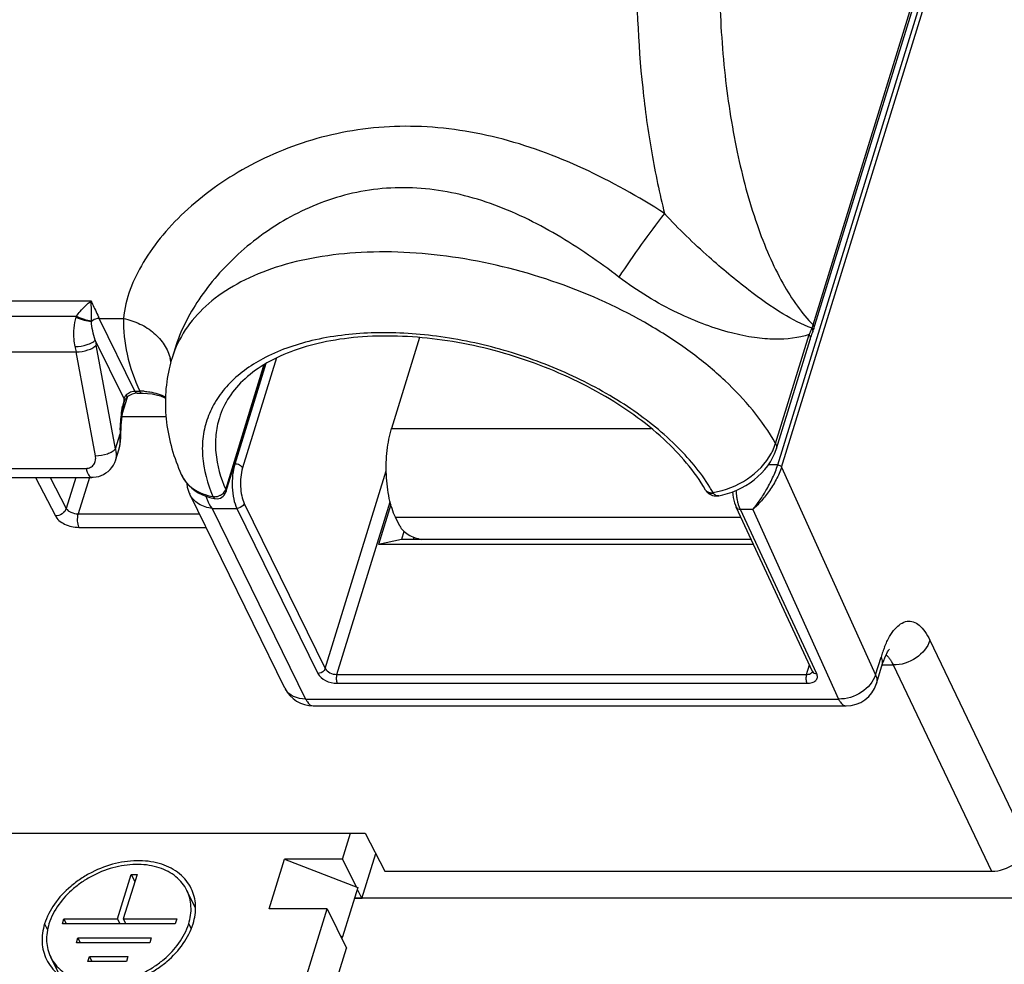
# Model space of a CAD drawing. Header units: millimetres. Extents: x 0 to 594, y 0 to 420.
# Tile 51 of 120: x 385 to 404, y 146 to 164. Entities that reach past the tile are written whole.
import ezdxf

# ---------------------------------------------------------------- set-up
doc = ezdxf.new("R2010")
doc.units = ezdxf.units.MM
doc.header["$LTSCALE"] = 32.67
doc.layers.get('0').update_dxf_attribs({"linetype": 'CONTINUOUS'})
doc.layers.add('3_ALL_AXES', color=7, linetype='CONTINUOUS')

msp = doc.modelspace()

# ---------------------------------------------------------------- linework, layer by layer
at = {"color": 9, "linetype": 'CONTINUOUS'}
for p, q in [((399.58862, 155.69951), (402.7581, 165.95594)), ((399.66265, 155.66124), (402.83213, 165.91768)), ((400.25899, 158.3608), (402.60984, 165.96818)), ((378.4849, 158.81492), (386.55339, 158.81492)), ((378.89263, 158.52462), (386.27599, 158.52461)), ((387.38448, 157.10099), (386.70729, 158.48097)), ((386.70729, 158.48097), (387.16615, 158.48089)), ((399.548, 156.10883), (400.18716, 158.17713)), ((387.17877, 156.95249), (386.63139, 158.06799)), ((387.01603, 156.00585), (386.6481, 157.97402)), ((379.08219, 157.84419), (386.26647, 157.84419)), ((386.63439, 155.87602), (386.26647, 157.84419)), ((389.87, 157.62255), (389.2815, 155.71816)), ((390.07374, 157.73115), (389.42863, 155.64357)), ((389.10727, 155.23518), (389.82788, 157.56708)), ((387.38448, 157.10099), (387.47493, 157.10099)), ((387.01603, 156.00585), (387.10451, 156.2922)), ((387.10451, 156.2922), (387.11871, 156.29049)), ((392.25661, 156.39322), (397.1878, 156.39322)), ((379.71614, 155.63545), (386.4583, 155.63545)), ((390.99627, 151.83628), (392.15622, 155.58987)), ((399.58862, 155.69951), (399.40703, 155.69947)), ((399.66265, 155.66124), (401.44486, 151.71766)), ((385.49367, 155.46528), (385.87354, 154.73197)), ((385.77611, 155.46528), (386.08145, 154.87584)), ((386.2636, 155.46528), (386.08145, 154.87584)), ((386.51888, 155.46528), (386.30444, 154.77134)), ((389.45886, 154.9692), (390.99627, 151.83628)), ((391.21697, 151.72439), (392.22941, 155.00066)), ((389.31928, 154.8752), (390.85669, 151.74228)), ((399.11584, 154.85655), (398.8794, 154.85655)), ((400.32863, 151.73903), (398.8794, 154.85655)), ((399.11584, 154.85655), (400.74238, 151.25743)), ((386.30444, 154.77134), (388.60804, 154.77134)), ((392.33218, 154.7073), (398.8892, 154.7073)), ((386.31722, 154.51557), (388.73355, 154.51557)), ((402.47692, 152.37431), (404.3474, 148.46032)), ((401.44486, 151.71766), (401.54893, 152.05442)), ((400.13471, 151.72439), (400.19107, 151.90676)), ((401.56494, 151.90443), (401.77931, 151.90442)), ((401.77931, 151.90442), (403.64976, 147.99048)), ((391.21697, 151.72439), (400.13471, 151.72439)), ((391.22453, 151.5558), (400.14227, 151.5558)), ((390.62489, 151.25743), (400.74238, 151.25743)), ((385.66936, 146.99047), (385.72478, 146.87755)), ((388.40491, 146.99047), (388.45257, 146.89336))]:
    msp.add_line(p, q, dxfattribs=at)
at = {"color": 7, "linetype": 'CONTINUOUS'}
for p, q in [((392.78974, 158.11844), (392.25661, 156.39322)), ((399.56336, 156.01071), (400.20251, 158.07901)), ((388.14609, 157.91766), (388.08876, 157.73211)), ((389.11164, 155.18595), (389.83225, 157.51784)), ((387.42805, 157.06199), (387.5185, 157.06199)), ((387.14681, 156.68246), (387.2417, 156.98952)), ((387.97482, 156.61397), (387.1383, 156.61397)), ((387.02117, 155.80301), (387.07771, 155.986)), ((387.0777, 155.98596), (387.07772, 155.98602)), ((379.82133, 155.46528), (386.56383, 155.46528)), ((388.26474, 155.52042), (388.26489, 155.52008)), ((398.22725, 155.21107), (398.22753, 155.21066)), ((398.22734, 155.21113), (398.23608, 155.19872)), ((398.23608, 155.19872), (398.25415, 155.17778)), ((390.23149, 151.4631), (388.42579, 155.14273)), ((388.91016, 155.06153), (388.91046, 155.06148)), ((398.46879, 155.11612), (398.46824, 155.11603)), ((388.84954, 154.8752), (390.62489, 151.25743)), ((388.84954, 154.8752), (389.31928, 154.8752)), ((392.24205, 154.95215), (392.00662, 154.1903)), ((400.24886, 151.78244), (398.79964, 154.89996)), ((392.41454, 154.53947), (392.33218, 154.7073)), ((392.49267, 154.44026), (392.44542, 154.28733)), ((392.44542, 154.28733), (392.00662, 154.1903)), ((399.12953, 154.1903), (392.00662, 154.1903)), ((401.46088, 151.55028), (401.56494, 151.88703)), ((400.24886, 151.78244), (400.25065, 151.77784)), ((390.77013, 151.12742), (400.88762, 151.12742)), ((383.46574, 148.7118), (391.75529, 148.7118)), ((391.75529, 148.7118), (392.12895, 147.99048)), ((391.69238, 147.47192), (391.95587, 148.32459)), ((391.32633, 148.21785), (391.58264, 147.69554)), ((387.3138, 147.93046), (387.38162, 147.79226)), ((392.12895, 147.99048), (403.64976, 147.99048)), ((388.53527, 147.29075), (388.37132, 147.62485)), ((391.60501, 147.64995), (391.69238, 147.47192)), ((391.69238, 147.47192), (391.55, 147.47192)), ((391.03585, 147.27786), (391.4019, 146.53193)), ((386.03552, 147.08447), (386.08165, 146.99047)), ((387.05237, 147.08447), (387.0985, 146.99047)), ((387.1629, 147.08447), (387.20902, 146.99047)), ((386.30093, 146.72727), (386.34706, 146.63328)), ((391.32476, 146.74305), (391.31081, 146.71754)), ((386.52213, 146.37008), (386.56826, 146.27608)), ((389.2233, 139.48198), (391.4019, 146.53193)), ((385.94944, 146.02273), (385.78585, 146.35609))]:
    msp.add_line(p, q, dxfattribs=at)
at = {"color": 3, "linetype": 'CONTINUOUS'}
for p, q in [((391.32633, 148.21785), (391.47897, 148.7118)), ((389.93058, 147.27786), (390.22106, 148.21785)), ((390.22106, 148.21785), (391.61524, 147.68304)), ((391.32633, 148.21785), (390.22106, 148.21785)), ((387.05237, 147.08447), (387.3138, 147.93046)), ((387.42433, 147.93046), (387.1629, 147.08447)), ((387.3138, 147.93046), (387.42433, 147.93046)), ((391.61524, 147.68304), (391.32476, 146.74305)), ((388.85725, 140.22792), (391.03585, 147.27786)), ((391.03585, 147.27786), (389.93058, 147.27786)), ((386.00647, 146.99047), (386.03552, 147.08447)), ((388.1507, 146.99047), (386.00647, 146.99047)), ((386.03552, 147.08447), (387.05237, 147.08447)), ((387.1629, 147.08447), (388.17975, 147.08447)), ((388.17975, 147.08447), (388.1507, 146.99047)), ((391.32476, 146.74305), (391.29216, 146.75555)), ((386.27188, 146.63328), (386.30093, 146.72727)), ((387.66452, 146.63328), (386.27188, 146.63328)), ((386.30093, 146.72727), (387.69357, 146.72727)), ((387.69357, 146.72727), (387.66452, 146.63328)), ((386.49308, 146.27608), (386.52213, 146.37008)), ((386.52213, 146.37008), (387.25161, 146.37008)), ((387.25161, 146.37008), (387.22256, 146.27608)), ((387.22256, 146.27608), (386.49308, 146.27608))]:
    msp.add_line(p, q, dxfattribs=at)
at = {"color": 7, "linetype": 'CONTINUOUS'}
for points in [[(400.24644, 158.20611), (400.25404, 158.22659), (400.26136, 158.24767), (400.26822, 158.2688), (402.62015, 165.8796)], [(400.20251, 158.07901), (400.20935, 158.10069), (400.21761, 158.12581), (400.22632, 158.15115), (400.23548, 158.17673), (400.2451, 158.20253), (400.24646, 158.20611)], [(389.83222, 157.51781), (389.83836, 157.54133), (389.84247, 157.56685), (389.84401, 157.59245), (389.84339, 157.60742)], [(387.51855, 157.06198), (387.53974, 157.0618), (387.62514, 157.05751), (387.70878, 157.04735), (387.78997, 157.03115), (387.86779, 157.00891), (387.9411, 156.98083), (387.9642, 156.96939)], [(387.18833, 156.91182), (387.19179, 156.92351), (387.19693, 156.93556), (387.2037, 156.94758), (387.21214, 156.9595), (387.22215, 156.97114), (387.22539, 156.97451)], [(387.07773, 155.98605), (387.0898, 156.02976), (387.10229, 156.09013), (387.11106, 156.15304), (387.11639, 156.21818), (387.11871, 156.29045)], [(398.46831, 155.11603), (398.54364, 155.13164), (398.63541, 155.15632), (398.72588, 155.18691), (398.81455, 155.2232), (398.90087, 155.26494), (398.98438, 155.31192), (399.06461, 155.36389), (399.14094, 155.42048), (399.21305, 155.4815), (399.28041, 155.54659), (399.34225, 155.61503), (399.39825, 155.68645), (399.44815, 155.76052), (399.49144, 155.8365), (399.52789, 155.91384), (399.55744, 155.99224), (399.56334, 156.0107)], [(386.56383, 155.46533), (386.59325, 155.46619), (386.64601, 155.47215), (386.69645, 155.4835), (386.74449, 155.49985), (386.79064, 155.52128), (386.83436, 155.54772), (386.87495, 155.57879), (386.91232, 155.61452), (386.94594, 155.65463), (386.97517, 155.69858), (386.9997, 155.74609), (387.01917, 155.79671), (387.02128, 155.80339)], [(388.26488, 155.52009), (388.28287, 155.4827), (388.31884, 155.42099), (388.36098, 155.36288), (388.409, 155.30879), (388.46259, 155.2591), (388.52153, 155.21396), (388.58549, 155.17371), (388.65413, 155.1386), (388.72732, 155.10875), (388.80483, 155.08438), (388.88621, 155.06577), (388.91022, 155.06152)], [(388.3672, 155.35586), (388.36817, 155.33908), (388.3776, 155.28096), (388.3933, 155.22273), (388.4153, 155.16524), (388.42574, 155.14284)], [(398.21899, 155.22451), (398.2195, 155.22362), (398.22214, 155.21919), (398.2248, 155.21489), (398.22753, 155.21066)], [(398.25415, 155.17778), (398.27498, 155.15922), (398.2983, 155.14339), (398.32359, 155.13062), (398.35087, 155.12092), (398.37983, 155.11451), (398.40973, 155.1116), (398.44023, 155.11227), (398.46728, 155.11576)], [(398.72953, 155.1884), (398.73569, 155.13448), (398.74451, 155.08031), (398.75563, 155.02889), (398.76898, 154.98054), (398.78461, 154.93543), (398.7998, 154.89967)], [(401.56496, 151.88711), (401.57869, 151.92984), (401.60016, 151.99042), (401.62094, 152.04263), (401.64064, 152.08686), (401.6589, 152.12357), (401.67535, 152.15315), (401.68949, 152.17587), (401.70064, 152.19182), (401.70829, 152.20154), (401.71066, 152.20426)]]:
    msp.add_lwpolyline(points, dxfattribs=at)
at = {"color": 9, "linetype": 'CONTINUOUS'}
for centre, radius, start, end in [((386.97597, 158.27389), 0.74353, 160.293768, 161.905601), ((387.17623, 158.44056), 0.61783, 180.233198, 181.378147), ((399.24942, 158.62971), 1.04476, 342.582547, 345.085085), ((402.14244, 157.38461), 2.10979, 156.155043, 157.93605), ((402.27337, 157.32682), 2.25291, 154.545109, 156.156894), ((399.22582, 158.63713), 1.0695, 341.350272, 342.5818), ((400.16126, 158.2386), 0.09117, 339.123719, 352.067526), ((392.022, 158.97824), 5.46692, 189.584429, 190.58482), ((392.23746, 158.95999), 6.07435, 189.584429, 190.58482), ((390.02276, 157.13433), 2.02428, 158.306895, 162.824203), ((387.27031, 157.53009), 0.80545, 8.55592, 13.479522), ((392.2829, 158.64459), 2.68107, 203.098974, 203.696764), ((387.33018, 156.92082), 0.15608, 135.360339, 140.960239), ((387.47827, 155.84128), 1.25971, 86.434425, 90.152088), ((389.74328, 156.36126), 2.63181, 167.833954, 170.076176), ((389.54725, 156.40282), 2.43142, 166.934063, 167.817599), ((387.14943, 156.92086), 0.03993, 346.920411, 354.821636), ((390.5668, 156.2588), 3.46245, 178.178894, 179.447445), ((388.97405, 155.27643), 0.13946, 338.351653, 342.797798), ((398.30945, 155.26458), 0.09807, 213.354118, 217.252962), ((395.33203, 153.4242), 3.50015, 31.563854, 31.955681), ((395.41189, 153.4729), 3.40662, 30.016151, 31.569085), ((398.61089, 155.30806), 0.28161, 207.728606, 210.562227), ((388.89508, 155.34068), 0.24319, 283.182218, 296.911537), ((388.89536, 155.34036), 0.24277, 296.88674, 299.774012), ((403.59897, 151.43773), 2.14041, 157.743207, 160.4183), ((403.92357, 151.32189), 2.48506, 160.410355, 162.856183), ((390.51056, 151.60008), 0.31088, 206.143204, 209.902894)]:
    msp.add_arc(centre, radius, start, end, dxfattribs=at)
at = {"color": 7, "linetype": 'CONTINUOUS'}
for centre, radius, start, end in [((390.79464, 156.89602), 2.83211, 162.829278, 167.156753), ((388.93966, 155.23909), 0.18, 260.66398, 342.881732), ((390.77013, 151.72742), 0.6, 206.134977, 270), ((400.88762, 151.72742), 0.6, 270, 342.826494)]:
    msp.add_arc(centre, radius, start, end, dxfattribs=at)
msp.add_ellipse((403.79467, 148.46064), major_axis=(0.53875, 0.26413), ratio=0.72195175, start_param=-2.16733865, end_param=-0.59722756, dxfattribs=at)
at = {"color": 9, "linetype": 'CONTINUOUS'}
for points, knots in [([(397.61787, 170.28244), (397.50734, 169.92474), (397.31259, 169.17194), (397.02418, 167.56446), (396.86191, 165.44092), (396.9495, 163.30046), (397.17794, 161.64218), (397.34388, 160.85168), (397.44032, 160.47198)], [0, 0, 0, 0, 0.11327936, 0.23495411, 0.49380927, 0.75588245, 0.88146386, 1, 1, 1, 1]), ([(399.0892, 169.5365), (398.94489, 169.06955), (398.71119, 168.07019), (398.51299, 166.50009), (398.45806, 164.85339), (398.54949, 163.21769), (398.78224, 161.67992), (399.09333, 160.50552), (399.4109, 159.68496), (399.66545, 159.16465), (399.94181, 158.72307), (400.15095, 158.46995), (400.25899, 158.3608)], [0, 0, 0, 0, 0.12644635, 0.26477536, 0.40886641, 0.55212374, 0.68801863, 0.81064031, 0.86549232, 0.91544096, 0.96026696, 1, 1, 1, 1]), ([(397.44032, 160.47198), (396.94414, 160.78991), (395.92552, 161.36256), (394.3032, 161.9612), (392.63859, 162.19586), (391.0269, 162.01249), (389.58077, 161.45674), (388.56076, 160.75175), (387.91215, 160.0845), (387.43229, 159.42402), (387.20102, 158.85461), (387.16613, 158.48089)], [0, 0, 0, 0, 0.14476238, 0.28607354, 0.42242559, 0.55382704, 0.68008216, 0.799313, 0.85524258, 0.90779613, 1, 1, 1, 1]), ([(396.57444, 159.26533), (396.19748, 159.55434), (395.42286, 160.09115), (394.36675, 160.60727), (393.48534, 160.86379), (392.82096, 160.96456), (392.15993, 160.9672), (391.30984, 160.84119), (390.32307, 160.46114), (389.33344, 159.74968), (388.58352, 158.89617), (388.24689, 158.24383), (388.14611, 157.91774)], [0, 0, 0, 0, 0.14074813, 0.27862243, 0.34595073, 0.41207986, 0.47708274, 0.54106598, 0.66586597, 0.7860642, 0.89886818, 1, 1, 1, 1]), ([(397.44039, 160.47194), (397.28632, 160.28023), (396.99065, 159.88269), (396.70887, 159.47523), (396.57444, 159.26533)], [0, 0, 0, 0, 0.49665045, 1, 1, 1, 1]), ([(400.23917, 158.29512), (400.04539, 158.36515), (399.62903, 158.58507), (398.98257, 159.04818), (398.22767, 159.67896), (397.70538, 160.17981), (397.44031, 160.47202)], [0, 0, 0, 0, 0.17326233, 0.39283526, 0.66824046, 1, 1, 1, 1]), ([(399.548, 156.10883), (399.29686, 156.55203), (398.7715, 157.17102), (397.92164, 157.87027), (396.88793, 158.54446), (395.42684, 159.20911), (393.56974, 159.68179), (392.01041, 159.78303), (390.85071, 159.66001), (390.08112, 159.47612), (389.40703, 159.20211), (388.8448, 158.84263), (388.41003, 158.4043), (388.21214, 158.05931), (388.14185, 157.88258)], [0, 0, 0, 0, 0.11557154, 0.18064138, 0.24960249, 0.39496801, 0.54247753, 0.682282, 0.74673001, 0.80647934, 0.86120578, 0.9110704, 0.95684903, 1, 1, 1, 1]), ([(400.18716, 158.17713), (399.97965, 158.10924), (399.62494, 158.06799), (399.12786, 158.11162), (398.68505, 158.20411), (398.19566, 158.36042), (397.46109, 158.67351), (396.91934, 159.00093), (396.57444, 159.26533)], [0, 0, 0, 0, 0.16838734, 0.26921655, 0.38462112, 0.51637838, 0.66482303, 1, 1, 1, 1]), ([(386.27599, 158.52461), (386.29697, 158.55551), (386.37897, 158.66197), (386.47735, 158.75501), (386.55339, 158.81492)], [0, 0, 0, 0, 0.27843555, 1, 1, 1, 1]), ([(386.55841, 158.43804), (386.55828, 158.47214), (386.558, 158.59777), (386.55684, 158.72344), (386.55339, 158.81492)], [0, 0, 0, 0, 0.27135264, 1, 1, 1, 1]), ([(386.55339, 158.81492), (386.5658, 158.78626), (386.61514, 158.67405), (386.66705, 158.56297), (386.70729, 158.48097)], [0, 0, 0, 0, 0.25477836, 1, 1, 1, 1]), ([(386.27599, 158.52461), (386.32238, 158.50009), (386.41432, 158.46235), (386.51199, 158.44052), (386.55841, 158.43804)], [0, 0, 0, 0, 0.5302428, 1, 1, 1, 1]), ([(386.2479, 157.94861), (386.24015, 157.99446), (386.21631, 158.17883), (386.22575, 158.37187), (386.26921, 158.50482)], [0, 0, 0, 0, 0.24951962, 1, 1, 1, 1]), ([(386.26921, 158.50482), (386.31709, 158.48121), (386.41157, 158.44566), (386.51146, 158.42653), (386.55859, 158.4257)], [0, 0, 0, 0, 0.53109982, 1, 1, 1, 1]), ([(386.70729, 158.48097), (386.69429, 158.48097), (386.64093, 158.47566), (386.58977, 158.45148), (386.55859, 158.4257)], [0, 0, 0, 0, 0.24308648, 1, 1, 1, 1]), ([(386.63139, 158.06799), (386.61231, 158.12592), (386.57869, 158.24321), (386.5596, 158.36471), (386.55859, 158.4257)], [0, 0, 0, 0, 0.49994692, 1, 1, 1, 1]), ([(387.16615, 158.48089), (387.16154, 158.25292), (387.21491, 157.77622), (387.37303, 157.32521), (387.47493, 157.10099)], [0, 0, 0, 0, 0.48074268, 1, 1, 1, 1]), ([(387.16615, 158.48097), (387.2743, 158.45838), (387.48172, 158.38969), (387.75077, 158.21797), (387.95251, 157.9911), (388.03161, 157.80951), (388.05357, 157.71784)], [0, 0, 0, 0, 0.26953732, 0.52712628, 0.77005073, 1, 1, 1, 1]), ([(400.25899, 158.3608), (400.26261, 158.35342), (400.274, 158.3256), (400.27577, 158.29313), (400.26929, 158.27223)], [0, 0, 0, 0, 0.27323761, 1, 1, 1, 1]), ([(398.30176, 155.2767), (398.11934, 155.56915), (397.64039, 156.13619), (396.7269, 156.85381), (395.62521, 157.45567), (394.40349, 157.90395), (393.13752, 158.17123), (391.90529, 158.24058), (390.7827, 158.10814), (390.10374, 157.87108), (389.8114, 157.71425)], [0, 0, 0, 0, 0.10924394, 0.23259667, 0.36642932, 0.5054547, 0.64363119, 0.77506858, 0.89485493, 1, 1, 1, 1]), ([(400.18716, 158.17713), (400.19599, 158.16154), (400.2088, 158.12938), (400.20721, 158.0942), (400.20251, 158.07901)], [0, 0, 0, 0, 0.52980346, 1, 1, 1, 1]), ([(400.23915, 158.29512), (400.24097, 158.2912), (400.24727, 158.27617), (400.2512, 158.26006), (400.25214, 158.2481)], [0, 0, 0, 0, 0.26470894, 1, 1, 1, 1]), ([(386.2479, 157.94861), (386.32438, 157.94861), (386.43601, 157.96608), (386.56293, 158.01542), (386.61423, 158.04888), (386.63139, 158.06799)], [0, 0, 0, 0, 0.56130017, 0.81151112, 1, 1, 1, 1]), ([(386.26647, 157.84419), (386.34293, 157.84419), (386.4549, 157.86341), (386.58109, 157.9171), (386.63153, 157.95358), (386.6481, 157.97402)], [0, 0, 0, 0, 0.55760573, 0.80811146, 1, 1, 1, 1]), ([(389.8114, 157.71425), (389.56998, 157.58475), (389.23774, 157.34562), (388.91662, 156.93185), (388.75399, 156.59937), (388.66676, 156.24203), (388.65196, 155.72963), (388.75941, 155.3446), (388.86625, 155.10117)], [0, 0, 0, 0, 0.26589115, 0.38777452, 0.50548069, 0.62238789, 0.74198592, 1, 1, 1, 1]), ([(389.82788, 157.56708), (389.82969, 157.56295), (389.83536, 157.54729), (389.83584, 157.52946), (389.83225, 157.51784)], [0, 0, 0, 0, 0.27055055, 1, 1, 1, 1]), ([(387.21912, 157.03049), (387.22623, 157.03769), (387.25716, 157.06491), (387.29515, 157.08399), (387.325, 157.09244)], [0, 0, 0, 0, 0.24599441, 1, 1, 1, 1]), ([(387.21912, 157.03049), (387.22447, 157.01959), (387.23253, 157.00213), (387.23054, 156.97975), (387.22539, 156.97451)], [0, 0, 0, 0, 0.62315518, 1, 1, 1, 1]), ([(387.38448, 157.10099), (387.38731, 157.09522), (387.39668, 157.07825), (387.41454, 157.062), (387.42805, 157.062)], [0, 0, 0, 0, 0.32239879, 1, 1, 1, 1]), ([(387.47493, 157.10099), (387.47776, 157.09522), (387.48713, 157.07825), (387.50499, 157.062), (387.5185, 157.062)], [0, 0, 0, 0, 0.32239886, 1, 1, 1, 1]), ([(387.55662, 157.09856), (387.59388, 157.09623), (387.73454, 157.08104), (387.87318, 157.03835), (387.96512, 156.98932)], [0, 0, 0, 0, 0.26379657, 1, 1, 1, 1]), ([(387.1061, 156.36884), (387.10732, 156.40713), (387.11456, 156.55643), (387.13165, 156.70533), (387.15085, 156.81482)], [0, 0, 0, 0, 0.25627787, 1, 1, 1, 1]), ([(388.98676, 156.59399), (388.95448, 156.48951), (388.91052, 156.27051), (388.91009, 155.80494), (389.01013, 155.45652), (389.10727, 155.23518)], [0, 0, 0, 0, 0.23603489, 0.47825126, 1, 1, 1, 1]), ([(387.07773, 155.98606), (387.08502, 156.00965), (387.10872, 156.10995), (387.10991, 156.21427), (387.10451, 156.2922)], [0, 0, 0, 0, 0.24015648, 1, 1, 1, 1]), ([(399.46927, 155.92365), (399.47749, 155.93877), (399.50817, 155.99849), (399.53326, 156.06114), (399.548, 156.10883)], [0, 0, 0, 0, 0.25646046, 1, 1, 1, 1]), ([(399.548, 156.10883), (399.55684, 156.09324), (399.56964, 156.06108), (399.56806, 156.0259), (399.56335, 156.01071)], [0, 0, 0, 0, 0.52980368, 1, 1, 1, 1]), ([(386.63439, 155.87602), (386.71086, 155.87602), (386.82283, 155.89523), (386.94901, 155.94894), (386.99945, 155.98542), (387.01603, 156.00585)], [0, 0, 0, 0, 0.55761585, 0.80813514, 1, 1, 1, 1]), ([(387.03441, 155.894), (387.03437, 155.9032), (387.03263, 155.94106), (387.02475, 155.97854), (387.01603, 156.00585)], [0, 0, 0, 0, 0.24295924, 1, 1, 1, 1]), ([(398.36163, 155.17704), (398.59224, 155.21395), (399.0287, 155.38987), (399.363, 155.72807), (399.46927, 155.92365)], [0, 0, 0, 0, 0.51202091, 1, 1, 1, 1]), ([(386.4583, 155.63545), (386.48738, 155.63545), (386.54526, 155.64823), (386.61052, 155.70708), (386.6414, 155.78868), (386.63978, 155.84717), (386.63439, 155.87602)], [0, 0, 0, 0, 0.25570342, 0.49742778, 0.74184958, 1, 1, 1, 1]), ([(387.02126, 155.80331), (387.02797, 155.82511), (387.03347, 155.8556), (387.03444, 155.8862), (387.03441, 155.894)], [0, 0, 0, 0, 0.74510676, 1, 1, 1, 1]), ([(389.2815, 155.71816), (389.2606, 155.65052), (389.23341, 155.50338), (389.22668, 155.27926), (389.25182, 155.06478), (389.29167, 154.93146), (389.31928, 154.8752)], [0, 0, 0, 0, 0.24742602, 0.5193357, 0.78097397, 1, 1, 1, 1]), ([(389.42863, 155.64357), (389.41709, 155.66708), (389.36824, 155.70397), (389.31201, 155.71816), (389.2815, 155.71816)], [0, 0, 0, 0, 0.4619649, 1, 1, 1, 1]), ([(386.4583, 155.63545), (386.46272, 155.61183), (386.47393, 155.56855), (386.49945, 155.50603), (386.53783, 155.46536), (386.56363, 155.4653)], [0, 0, 0, 0, 0.34448636, 0.63019273, 1, 1, 1, 1]), ([(389.42863, 155.64357), (389.39365, 155.53037), (389.37869, 155.34789), (389.40481, 155.12096), (389.43677, 155.01421), (389.45886, 154.9692)], [0, 0, 0, 0, 0.51847452, 0.78058334, 1, 1, 1, 1]), ([(399.66266, 155.66127), (399.63689, 155.57789), (399.56113, 155.41457), (399.42255, 155.19399), (399.27299, 155.00534), (399.16741, 154.89954), (399.11564, 154.85639)], [0, 0, 0, 0, 0.26641165, 0.54547874, 0.79425894, 1, 1, 1, 1]), ([(399.11568, 154.85637), (399.1586, 154.90524), (399.24652, 155.02133), (399.37304, 155.22128), (399.49375, 155.45046), (399.56279, 155.61593), (399.58863, 155.69953)], [0, 0, 0, 0, 0.20081411, 0.44855563, 0.72985158, 1, 1, 1, 1]), ([(399.58862, 155.69951), (399.59632, 155.69951), (399.62407, 155.69567), (399.65412, 155.68012), (399.66265, 155.66124)], [0, 0, 0, 0, 0.27082897, 1, 1, 1, 1]), ([(388.26489, 155.52008), (388.28897, 155.46603), (388.35415, 155.36266), (388.54453, 155.192), (388.73519, 155.12333), (388.86625, 155.10117)], [0, 0, 0, 0, 0.2337282, 0.47498752, 1, 1, 1, 1]), ([(389.01591, 155.12964), (389.02602, 155.13542), (389.0622, 155.15966), (389.09189, 155.19525), (389.10367, 155.22498)], [0, 0, 0, 0, 0.26686494, 1, 1, 1, 1]), ([(389.10727, 155.23518), (389.10908, 155.23106), (389.11473, 155.21547), (389.11524, 155.1977), (389.11169, 155.18611)], [0, 0, 0, 0, 0.27053696, 1, 1, 1, 1]), ([(398.21902, 155.22446), (398.22177, 155.2197), (398.23495, 155.20107), (398.25523, 155.18812), (398.27137, 155.18213)], [0, 0, 0, 0, 0.24189087, 1, 1, 1, 1]), ([(398.25969, 155.17989), (398.26703, 155.17541), (398.30093, 155.15973), (398.34045, 155.15939), (398.3684, 155.16488)], [0, 0, 0, 0, 0.2317518, 1, 1, 1, 1]), ([(398.27137, 155.18213), (398.28142, 155.1784), (398.29571, 155.17511), (398.31015, 155.17384), (398.31392, 155.17363)], [0, 0, 0, 0, 0.73935566, 1, 1, 1, 1]), ([(398.46823, 155.11603), (398.44971, 155.11281), (398.40767, 155.11691), (398.37872, 155.14746), (398.3684, 155.16487)], [0, 0, 0, 0, 0.48153568, 1, 1, 1, 1]), ([(398.82065, 155.0489), (398.81811, 155.06231), (398.80853, 155.11805), (398.80264, 155.1744), (398.79998, 155.21723)], [0, 0, 0, 0, 0.24130986, 1, 1, 1, 1]), ([(388.85191, 154.87491), (388.76147, 154.88807), (388.59033, 154.93785), (388.46179, 155.06939), (388.42587, 155.14256)], [0, 0, 0, 0, 0.52855241, 1, 1, 1, 1]), ([(388.72776, 155.10825), (388.73556, 155.08572), (388.76739, 155.00332), (388.80928, 154.92333), (388.85072, 154.8737)], [0, 0, 0, 0, 0.26937916, 1, 1, 1, 1]), ([(388.86625, 155.10117), (388.8729, 155.09992), (388.90094, 155.09634), (388.92964, 155.09904), (388.95054, 155.10391)], [0, 0, 0, 0, 0.23991123, 1, 1, 1, 1]), ([(388.86626, 155.10117), (388.8717, 155.09135), (388.88228, 155.0737), (388.90107, 155.06307), (388.9099, 155.06157)], [0, 0, 0, 0, 0.55600822, 1, 1, 1, 1]), ([(389.45886, 154.9692), (389.45483, 154.95617), (389.42563, 154.90484), (389.36373, 154.8752), (389.31928, 154.8752)], [0, 0, 0, 0, 0.23468677, 1, 1, 1, 1]), ([(398.84614, 154.94439), (398.84363, 154.9526), (398.83367, 154.98706), (398.82574, 155.0221), (398.82065, 155.0489)], [0, 0, 0, 0, 0.23932782, 1, 1, 1, 1]), ([(386.08145, 154.87585), (386.06943, 154.83477), (386.0076, 154.76176), (385.91896, 154.73197), (385.87354, 154.73197)], [0, 0, 0, 0, 0.48517672, 1, 1, 1, 1]), ([(386.08145, 154.87584), (386.09996, 154.84204), (386.1752, 154.79103), (386.25861, 154.77134), (386.30444, 154.77134)], [0, 0, 0, 0, 0.45679224, 1, 1, 1, 1]), ([(398.79977, 154.89966), (398.80597, 154.88646), (398.83038, 154.86291), (398.86258, 154.85675), (398.8794, 154.85655)], [0, 0, 0, 0, 0.46422729, 1, 1, 1, 1]), ([(398.8794, 154.85655), (398.87628, 154.86319), (398.86357, 154.89184), (398.85315, 154.92146), (398.84614, 154.94439)], [0, 0, 0, 0, 0.23436281, 1, 1, 1, 1]), ([(385.87354, 154.73197), (385.88998, 154.70023), (385.94396, 154.63976), (386.08904, 154.54934), (386.22564, 154.51558), (386.31722, 154.51557)], [0, 0, 0, 0, 0.20985946, 0.46231833, 1, 1, 1, 1]), ([(386.30443, 154.77134), (386.29109, 154.72815), (386.28463, 154.64068), (386.2982, 154.55228), (386.31722, 154.51557)], [0, 0, 0, 0, 0.5223089, 1, 1, 1, 1]), ([(401.61803, 152.24843), (401.64533, 152.31503), (401.70291, 152.43564), (401.82557, 152.61797), (401.99074, 152.74704), (402.16935, 152.73017), (402.2867, 152.65695), (402.39203, 152.53447), (402.44932, 152.43204), (402.47692, 152.37431)], [0, 0, 0, 0, 0.17096385, 0.31465824, 0.52735514, 0.61969787, 0.72275115, 0.84803373, 1, 1, 1, 1]), ([(402.47692, 152.37431), (402.43687, 152.23788), (402.2284, 151.99547), (401.93097, 151.90191), (401.77928, 151.90448)], [0, 0, 0, 0, 0.48379818, 1, 1, 1, 1]), ([(401.54893, 152.05442), (401.55526, 152.0404), (401.57509, 151.98737), (401.57717, 151.92658), (401.56496, 151.8871)], [0, 0, 0, 0, 0.27121418, 1, 1, 1, 1]), ([(401.64537, 152.09663), (401.65019, 152.09263), (401.67017, 152.07493), (401.68794, 152.05483), (401.70046, 152.0387)], [0, 0, 0, 0, 0.234718, 1, 1, 1, 1]), ([(401.73543, 151.98768), (401.73932, 151.98131), (401.75522, 151.95424), (401.76936, 151.92616), (401.77931, 151.90442)], [0, 0, 0, 0, 0.23811177, 1, 1, 1, 1]), ([(390.99627, 151.83628), (390.99225, 151.82326), (390.96304, 151.77192), (390.90115, 151.74228), (390.85669, 151.74228)], [0, 0, 0, 0, 0.23468693, 1, 1, 1, 1]), ([(390.99627, 151.83628), (391.01358, 151.80101), (391.08687, 151.74571), (391.17121, 151.72439), (391.21697, 151.72439)], [0, 0, 0, 0, 0.46198111, 1, 1, 1, 1]), ([(390.85669, 151.74228), (390.88555, 151.68349), (391.00771, 151.59134), (391.14826, 151.5558), (391.22453, 151.5558)], [0, 0, 0, 0, 0.46198845, 1, 1, 1, 1]), ([(391.21697, 151.72439), (391.20822, 151.69609), (391.20377, 151.63847), (391.21246, 151.58038), (391.22453, 151.5558)], [0, 0, 0, 0, 0.51966786, 1, 1, 1, 1]), ([(400.13471, 151.72439), (400.12597, 151.69609), (400.12151, 151.63847), (400.13021, 151.58038), (400.14227, 151.5558)], [0, 0, 0, 0, 0.51966786, 1, 1, 1, 1]), ([(400.13471, 151.72439), (400.16098, 151.72439), (400.20792, 151.72975), (400.24601, 151.76448), (400.25178, 151.78314)], [0, 0, 0, 0, 0.57359218, 1, 1, 1, 1]), ([(400.14227, 151.5558), (400.1752, 151.5558), (400.23513, 151.56279), (400.31154, 151.60025), (400.34979, 151.66884), (400.33866, 151.71745), (400.32863, 151.73903)], [0, 0, 0, 0, 0.31134533, 0.56376114, 0.77500052, 1, 1, 1, 1]), ([(400.24885, 151.78244), (400.255, 151.76917), (400.27943, 151.74543), (400.31174, 151.73923), (400.32863, 151.73903)], [0, 0, 0, 0, 0.46415298, 1, 1, 1, 1]), ([(401.44486, 151.71766), (401.40319, 151.58282), (401.19048, 151.34544), (400.89426, 151.25477), (400.74238, 151.25743)], [0, 0, 0, 0, 0.48163533, 1, 1, 1, 1]), ([(401.44486, 151.71766), (401.45121, 151.70362), (401.47109, 151.65057), (401.47308, 151.58975), (401.46088, 151.55028)], [0, 0, 0, 0, 0.27168822, 1, 1, 1, 1]), ([(390.62489, 151.25743), (390.54593, 151.25743), (390.39503, 151.28307), (390.27522, 151.3857), (390.24107, 151.44509)], [0, 0, 0, 0, 0.53540179, 1, 1, 1, 1]), ([(390.62489, 151.25743), (390.63434, 151.23815), (390.66552, 151.18156), (390.72511, 151.12739), (390.77013, 151.12743)], [0, 0, 0, 0, 0.32292858, 1, 1, 1, 1]), ([(400.74238, 151.25743), (400.75184, 151.23815), (400.78301, 151.18156), (400.84261, 151.12739), (400.88762, 151.12743)], [0, 0, 0, 0, 0.3229261, 1, 1, 1, 1])]:
    msp.add_open_spline(points, degree=3, knots=knots, dxfattribs=at)
at = {"color": 7, "linetype": 'CONTINUOUS'}
for points, knots in [([(398.21902, 155.22445), (398.0107, 155.58511), (397.40682, 156.28047), (396.22411, 157.10957), (394.79282, 157.74333), (393.25695, 158.11474), (391.9767, 158.17879), (391.03638, 158.05917), (390.4238, 157.89569), (389.89857, 157.66109), (389.47395, 157.36191), (389.16044, 157.00597), (389.02944, 156.7322), (388.98675, 156.59407)], [0, 0, 0, 0, 0.1164052, 0.25278809, 0.40118857, 0.55122708, 0.69222765, 0.75653723, 0.81552671, 0.868797, 0.91650361, 0.95959298, 1, 1, 1, 1]), ([(388.03338, 157.52555), (387.95832, 157.19632), (387.92827, 156.49914), (388.12489, 155.83476), (388.26474, 155.52042)], [0, 0, 0, 0, 0.49533199, 1, 1, 1, 1]), ([(387.42805, 157.06199), (387.41075, 157.06199), (387.33646, 157.05299), (387.26562, 157.01523), (387.22538, 156.97449)], [0, 0, 0, 0, 0.2321101, 1, 1, 1, 1]), ([(387.11871, 156.29046), (387.11924, 156.34499), (387.12649, 156.55348), (387.15348, 156.76172), (387.18833, 156.91183)], [0, 0, 0, 0, 0.26138767, 1, 1, 1, 1]), ([(392.33218, 154.7073), (392.30629, 154.76006), (392.26038, 154.87744), (392.19019, 155.14403), (392.14702, 155.51569), (392.16042, 155.9636), (392.21481, 156.25795), (392.25661, 156.39322)], [0, 0, 0, 0, 0.10265906, 0.21930917, 0.48086322, 0.75269288, 1, 1, 1, 1]), ([(392.41454, 154.53947), (392.42983, 154.50831), (392.47717, 154.44759), (392.60956, 154.34767), (392.73628, 154.30205), (392.82476, 154.28733)], [0, 0, 0, 0, 0.2102972, 0.45655106, 1, 1, 1, 1])]:
    msp.add_open_spline(points, degree=3, knots=knots, dxfattribs=at)
at = {"color": 9, "linetype": 'CONTINUOUS'}
for points in [[(400.25214, 158.2481), (400.25272, 158.24076), (400.25257, 158.23331), (400.25156, 158.22602)], [(389.82788, 157.56708), (389.83149, 157.57874), (389.83415, 157.59075), (389.83568, 157.60287)], [(387.325, 157.09244), (387.34427, 157.09791), (387.36445, 157.10099), (387.38448, 157.10099)], [(387.17877, 156.95249), (387.18285, 156.97653), (387.19359, 157.00019), (387.20894, 157.01913)], [(387.17878, 156.95253), (387.18127, 156.94872), (387.18346, 156.9447), (387.1852, 156.9405)], [(387.1852, 156.9405), (387.18822, 156.93324), (387.18991, 156.92509), (387.1892, 156.91726)], [(398.23139, 155.20522), (398.23905, 155.19514), (398.24888, 155.18648), (398.25969, 155.17989)], [(398.31392, 155.17363), (398.32984, 155.17275), (398.34597, 155.17403), (398.36163, 155.17704)], [(401.70046, 152.0387), (401.71309, 152.02241), (401.72468, 152.00528), (401.73543, 151.98768)]]:
    msp.add_open_spline(points, degree=3, dxfattribs=at)
at = {"color": 3, "linetype": 'CONTINUOUS'}
for points, knots in [([(388.45211, 147.6645), (388.42629, 147.71713), (388.36194, 147.81806), (388.18707, 147.99328), (387.88743, 148.14749), (387.46359, 148.20873), (387.00663, 148.15231), (386.63279, 148.01257), (386.35456, 147.8506), (386.10361, 147.66247), (385.84705, 147.38811), (385.71056, 147.12379), (385.66936, 146.99047)], [0, 0, 0, 0, 0.05078564, 0.10270978, 0.21303434, 0.33541555, 0.46863427, 0.60791114, 0.67793302, 0.74701527, 0.87911067, 1, 1, 1, 1]), ([(388.37132, 147.62485), (388.34701, 147.67438), (388.28645, 147.76938), (388.12187, 147.93429), (387.83985, 148.07943), (387.44095, 148.13707), (387.01084, 148.08393), (386.65909, 147.95254), (386.39702, 147.79984), (386.05885, 147.54694), (385.83261, 147.25049), (385.75226, 146.99047)], [0, 0, 0, 0, 0.05091167, 0.10296466, 0.213563, 0.33624792, 0.46979723, 0.60941973, 0.67961538, 0.74886907, 1, 1, 1, 1]), ([(388.40491, 146.99047), (388.43786, 147.09709), (388.46254, 147.26432), (388.43048, 147.47928), (388.39414, 147.57835), (388.37132, 147.62485)], [0, 0, 0, 0, 0.51613259, 0.76042799, 1, 1, 1, 1]), ([(388.48781, 146.99047), (388.52281, 147.10375), (388.54904, 147.28144), (388.51497, 147.50983), (388.47636, 147.6151), (388.45211, 147.6645)], [0, 0, 0, 0, 0.51613259, 0.76042799, 1, 1, 1, 1]), ([(385.66936, 146.99047), (385.63435, 146.87719), (385.60813, 146.6995), (385.6422, 146.47112), (385.68081, 146.36585), (385.70505, 146.31644)], [0, 0, 0, 0, 0.51613259, 0.76042799, 1, 1, 1, 1]), ([(385.75226, 146.99047), (385.71931, 146.88385), (385.69463, 146.71662), (385.72669, 146.50167), (385.76303, 146.40259), (385.78585, 146.35609)], [0, 0, 0, 0, 0.51613259, 0.76042799, 1, 1, 1, 1]), ([(385.70505, 146.31644), (385.73088, 146.26382), (385.79522, 146.16288), (385.9701, 145.98766), (386.26973, 145.83346), (386.69358, 145.77222), (387.15054, 145.82864), (387.52438, 145.96838), (387.80261, 146.13034), (388.05356, 146.31848), (388.31012, 146.59283), (388.44661, 146.85715), (388.48781, 146.99047)], [0, 0, 0, 0, 0.05078564, 0.10270978, 0.21303434, 0.33541555, 0.46863427, 0.60791114, 0.67793302, 0.74701527, 0.87911067, 1, 1, 1, 1]), ([(385.78585, 146.35609), (385.81016, 146.30656), (385.87072, 146.21156), (386.0353, 146.04665), (386.31732, 145.90152), (386.71622, 145.84387), (387.14633, 145.89701), (387.49808, 146.0284), (387.76015, 146.18111), (388.09832, 146.434), (388.32456, 146.73046), (388.40491, 146.99047)], [0, 0, 0, 0, 0.05091167, 0.10296466, 0.213563, 0.33624792, 0.46979723, 0.60941973, 0.67961538, 0.74886907, 1, 1, 1, 1])]:
    msp.add_open_spline(points, degree=3, knots=knots, dxfattribs=at)
at = {"layer": '3_ALL_AXES', "color": 7, "linetype": 'CONTINUOUS'}
for p, q in [((399.08443, 154.28733), (392.44542, 154.28733)), ((392.68064, 154.3272), (392.66832, 154.28733)), ((416.28282, 147.47576), (391.55118, 147.47576))]:
    msp.add_line(p, q, dxfattribs=at)

doc.saveas('drawing.dxf')
